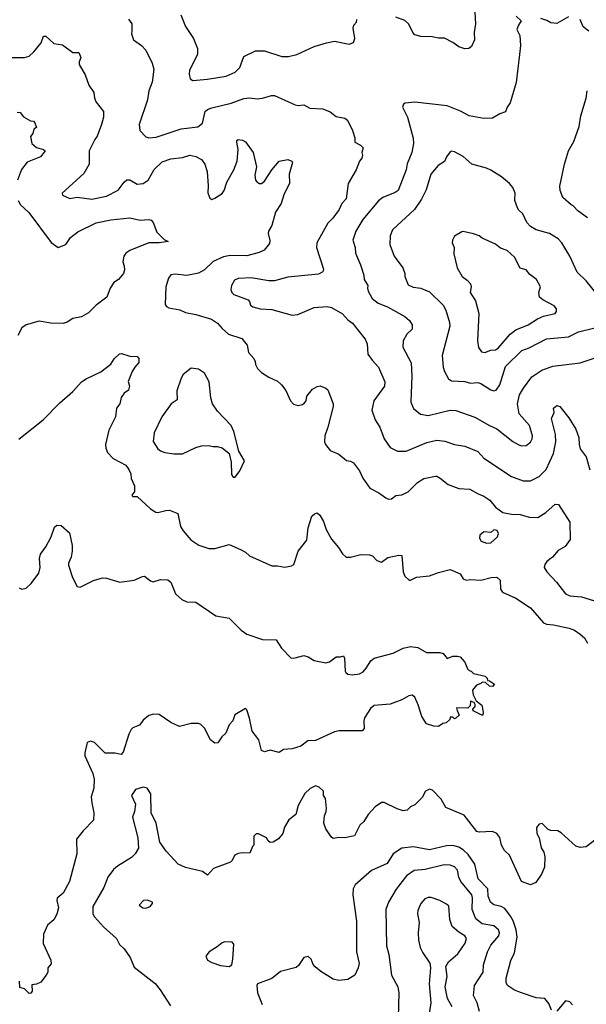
# Model space of a CAD drawing. Extents: x 1678759 to 1859541, y 384609 to 522867.
# Tile 42 of 256: x 1755351 to 1759227, y 400866 to 407603. Entities that reach past the tile are written whole.
import ezdxf

# ---------------------------------------------------------------- set-up
doc = ezdxf.new("R2010")
doc.units = 0

msp = doc.modelspace()

# ---------------------------------------------------------------- linework, layer by layer
at = {"layer": '0CON20XD'}
for points in [[(1756095.4, 407605.4), (1756119.2, 407575), (1756117.1, 407525), (1756116, 407505), (1756128.8, 407465), (1756185, 407427.1), (1756214.3, 407395), (1756257.1, 407305), (1756269.4, 407265), (1756256.4, 407175), (1756234.5, 407115), (1756226.5, 407055), (1756167.8, 406885), (1756173.8, 406845), (1756215, 406800), (1756235, 406794.4), (1756285, 406798.5), (1756455, 406856.2), (1756570.7, 406869.3), (1756600.8, 406895), (1756620, 406975), (1756635, 406989.2), (1756665, 407000), (1756797.7, 407032.3), (1756885, 407063.5), (1756925, 407067.5), (1756975, 407060), (1757012.5, 407065), (1757074.1, 407084.1), (1757095, 407082.9), (1757235, 407020), (1757255, 407016), (1757295, 407020), (1757335, 406997.1), (1757425, 406992.9), (1757475, 406972.5), (1757515, 406940.8), (1757575, 406929.2), (1757594.4, 406914.4), (1757628, 406845), (1757642.5, 406795), (1757643.9, 406763.9), (1757682.5, 406745), (1757700, 406725), (1757691.2, 406695), (1757695.7, 406675), (1757692, 406655), (1757675.6, 406634.4), (1757653.1, 406575), (1757597.9, 406482.1), (1757585, 406376.2), (1757554.5, 406345.5), (1757536.7, 406305), (1757492.9, 406245), (1757459.1, 406210.9), (1757383.6, 406076.4), (1757380.6, 406045), (1757430, 405895), (1757425, 405877.5), (1757395, 405860.5), (1757185, 405841.8), (1757095, 405815.9), (1757055, 405816.6), (1756935, 405836.4), (1756845, 405832.9), (1756820.5, 405819.5), (1756799.2, 405785), (1756795.9, 405755.9), (1756802, 405735), (1756815, 405722.9), (1756913.8, 405685), (1756923.8, 405675), (1756929.5, 405649.5), (1756945, 405638.6), (1756995, 405623.5), (1757075, 405618.9), (1757215, 405580.6), (1757253.3, 405585), (1757365, 405632.9), (1757455, 405640), (1757484.5, 405634.5), (1757559.3, 405589.3), (1757595, 405548), (1757627.2, 405527.2), (1757715, 405416.7), (1757726.9, 405385), (1757733.1, 405315), (1757762.6, 405272.6), (1757806.2, 405226.2), (1757849.5, 405125), (1757845.6, 405095), (1757772.9, 404995), (1757760.9, 404930.9), (1757781.9, 404865), (1757815.6, 404815), (1757845, 404733.8), (1757885.8, 404675), (1757935, 404649.4), (1757995, 404649.5), (1758135, 404710), (1758205, 404724.5), (1758259.1, 404719.1), (1758325.4, 404695.4), (1758395, 404684.5), (1758485, 404648), (1758525, 404601.4), (1758715, 404476.7), (1758795, 404448.1), (1758845, 404446.9), (1758905, 404476.9), (1758951.5, 404525), (1759001.8, 404635), (1759018.5, 404715), (1759016.5, 404765), (1758988.1, 404875), (1759006.7, 404915), (1759002.5, 404945), (1759025, 404962.5), (1759045, 404956.7), (1759107.6, 404877.6), (1759155, 404800), (1759175.6, 404745), (1759177.1, 404695), (1759185.7, 404665.7), (1759225, 404611.2), (1759252.2, 404522.2)], [(1756452.5, 407635), (1756485.8, 407555.8), (1756540, 407475), (1756568, 407405), (1756568, 407365), (1756513.4, 407256.6), (1756510.9, 407230.9), (1756518, 407198), (1756535.8, 407185.8)], [(1756535.8, 407185.8), (1756635, 407194.6), (1756764, 407216), (1756825.9, 407244.1), (1756857.1, 407275), (1756885, 407351.2), (1756965, 407390), (1757025, 407389.2), (1757145, 407350.8), (1757188.8, 407351.2), (1757247.5, 407365), (1757365, 407420), (1757450, 407445), (1757505, 407456), (1757605, 407436.2), (1757635, 407447.5), (1757643.3, 407475), (1757631.9, 407545), (1757637.8, 407565), (1757655, 407585.8), (1757658.2, 407605)], [(1758747.6, 407627.6), (1758782.5, 407595), (1758762.5, 407565), (1758752.5, 407535), (1758772, 407495), (1758775.8, 407425), (1758770, 407365), (1758746.8, 407173.2), (1758707, 407033), (1758686.4, 407003.6), (1758675, 406972.5), (1758635, 406958.8), (1758585, 406928), (1758525, 406925.7), (1758425, 406944.5), (1758366, 406976), (1758275, 407012.5), (1758055, 407037.5), (1757988.3, 407031.7), (1757977.5, 407025), (1757970, 407005), (1758004.2, 406935), (1758042, 406792), (1758044.6, 406755.4), (1758032.7, 406695), (1758002.5, 406617.5), (1757994.6, 406575), (1757940, 406435), (1757919.8, 406420.2), (1757835, 406385.6), (1757806.1, 406363.9), (1757698.5, 406235), (1757651.5, 406155), (1757630, 406095), (1757645.5, 406045), (1757647.1, 406005), (1757681.5, 405925), (1757704.3, 405855), (1757706.9, 405825), (1757732.5, 405785), (1757729.2, 405765), (1757734.3, 405745), (1757762.9, 405695), (1757803.4, 405663.4), (1757868, 405638), (1757985, 405571.5), (1758017.8, 405545), (1758035.5, 405515), (1758035.7, 405485), (1758000, 405450), (1757973.3, 405405), (1757972.4, 405362.4), (1758029.1, 405255), (1758033.1, 405165), (1758025.8, 404985), (1758045, 404941.2), (1758092.6, 404902.6), (1758145, 404894.4), (1758295, 404930.9), (1758335, 404928.2), (1758465, 404882.2), (1758563.8, 404825), (1758615, 404802.2), (1758725.5, 404715.5), (1758765, 404692.9), (1758785, 404686.9), (1758815, 404690), (1758845, 404712), (1758856.9, 404735), (1758858.1, 404755), (1758837.3, 404825), (1758768.7, 404905), (1758756, 404975), (1758769.3, 405035), (1758798.3, 405081.7)], [(1758464.4, 407655), (1758470, 407575), (1758460.8, 407515), (1758462, 407465), (1758441.7, 407418.3), (1758423.9, 407406.1), (1758396.1, 407403.9), (1758355, 407416.2), (1758315, 407446.7), (1758256.4, 407476.4), (1758216.4, 407476.4), (1758173.6, 407486.4), (1758095, 407487.5), (1758055, 407500), (1758040, 407515), (1758013, 407573), (1757985, 407597.5), (1757925, 407620)], [(1759105, 407623.1), (1759025, 407576), (1758985, 407581.2), (1758957.6, 407597.6), (1758915, 407610)], [(1759244.2, 407525), (1759205, 407554), (1759185.5, 407605)], [(1755285.8, 407344.2), (1755385, 407344.3), (1755415, 407353.1), (1755448.1, 407381.9), (1755497.5, 407445), (1755515, 407490), (1755530.7, 407490.7), (1755585, 407440), (1755645, 407430), (1755715, 407377.5), (1755755, 407377.5), (1755770, 407345), (1755758, 407315), (1755758.8, 407295), (1755798.8, 407225), (1755823.3, 407155), (1755858.8, 407105), (1755863.8, 407065), (1755875, 407037.5), (1755923.3, 406975), (1755924, 406935), (1755911.4, 406885), (1755881.4, 406805), (1755865, 406783.8), (1755826, 406705), (1755827.5, 406662.5), (1755826.7, 406615), (1755790.6, 406549.4), (1755642.5, 406415), (1755645, 406402.5), (1755695, 406378.8), (1755745, 406388), (1755845, 406374.4), (1755945, 406394.4), (1756024.6, 406435.4), (1756065, 406492), (1756085, 406505.8), (1756105, 406505.8), (1756155, 406478.1), (1756195, 406481.1), (1756229.4, 406505), (1756271.3, 406578.7), (1756325, 406630.4), (1756385, 406650.5), (1756465, 406659.5), (1756515, 406675.6), (1756555, 406665.6), (1756595, 406647.1), (1756618.6, 406615), (1756634.4, 406565), (1756641.2, 406465), (1756637, 406417), (1756650.7, 406380.7), (1756665, 406373.3), (1756685, 406382.5), (1756735, 406413.8), (1756749.2, 406435), (1756768.3, 406491.7), (1756815, 406576.2), (1756838.1, 406635), (1756845.7, 406715), (1756836.1, 406763.9), (1756837.5, 406775), (1756846.7, 406783.3), (1756875, 406779.2), (1756895, 406766), (1756949.2, 406695), (1756971.4, 406595), (1756960.3, 406539.7), (1756964, 406505), (1756972.3, 406492.3), (1756991.2, 406481.2), (1757005, 406482), (1757025, 406498), (1757075.5, 406574.5), (1757125.6, 406634.4), (1757185, 406645.8), (1757213.6, 406633.6), (1757216.2, 406625), (1757194.2, 406545), (1757196.2, 406485), (1757157.5, 406405), (1757140.8, 406345), (1757100, 406285), (1757075.8, 406194.2), (1757052.5, 406155), (1757050.5, 406140.5), (1757061.7, 406091.7), (1757058.8, 406071.2), (1757024, 406025), (1756989.5, 406009.5), (1756903.9, 405986.1), (1756790.5, 405989.5), (1756745, 405979.6), (1756675, 405947.5), (1756615, 405890), (1756575, 405868.2), (1756495, 405852.2), (1756415, 405861.4), (1756385, 405858), (1756368, 405835), (1756350.6, 405775), (1756347.1, 405655), (1756355, 405640.8), (1756371.2, 405631.2), (1756446.5, 405616.5), (1756485, 405599.4), (1756555, 405586.2), (1756662.6, 405552.6), (1756705, 405525.8), (1756735, 405490), (1756780.3, 405450.3), (1756870.5, 405420.5), (1756906.7, 405375), (1756916.7, 405325), (1756952.5, 405285), (1756962.5, 405265), (1756963, 405243), (1756977.5, 405215), (1757005, 405187.5), (1757055, 405156.7), (1757115, 405130), (1757142.5, 405105), (1757172.5, 405065), (1757202.5, 404995), (1757225, 404972.5), (1757255, 404963.3), (1757285, 404970), (1757299.5, 404980.5), (1757310, 404995), (1757315, 405026.2), (1757355, 405073.8), (1757385, 405093.3), (1757406.4, 405096.4), (1757445, 405082.5), (1757459.5, 405069.5), (1757495.8, 404975), (1757495.9, 404955.9), (1757460, 404815), (1757437.5, 404755), (1757436, 404715), (1757443.8, 404695), (1757475.9, 404655.9), (1757535, 404628.8), (1757586.4, 404586.4), (1757615, 404582), (1757635, 404571.2), (1757674.4, 404515), (1757698, 404465), (1757747.3, 404397.3), (1757807.5, 404365), (1757855, 404330), (1757875, 404321.2), (1757893.6, 404323.6), (1757925, 404346), (1757965, 404352.5), (1758007.9, 404372.1), (1758072, 404435), (1758115, 404462.5), (1758195, 404480), (1758205, 404480), (1758226.7, 404465), (1758282.7, 404422.7), (1758355, 404394.4), (1758431.3, 404391.3), (1758487.6, 404357.6), (1758525, 404342.9), (1758566, 404315), (1758605, 404266.2), (1758655, 404231.2), (1758715, 404220), (1758775, 404217.8), (1758835, 404199.2), (1758895, 404197.1), (1758950.3, 404229.7), (1759015, 404288.8), (1759035.8, 404285.8), (1759113.5, 404165), (1759117.5, 404045), (1759082.5, 403997.5), (1759035, 403971.1), (1758995.7, 403925), (1758957.5, 403895), (1758942.5, 403875), (1758939.2, 403855), (1758957.1, 403825), (1759022.2, 403755), (1759085, 403674.4), (1759115, 403660), (1759194.5, 403654.5), (1759305, 403619.2)], [(1759235, 406246.2), (1759168.8, 406295), (1759138, 406328), (1759122.5, 406335), (1759066.4, 406386.4), (1759048.8, 406435), (1759047, 406463), (1759078.8, 406615), (1759106, 406705), (1759140.7, 406769.3), (1759177.8, 406872.2), (1759189.7, 406945), (1759226.5, 407065), (1759233.6, 407116.4)], [(1755335, 406970), (1755355, 406966.7), (1755377, 406937), (1755425, 406910), (1755445, 406907.5), (1755455, 406897.5), (1755466.7, 406865), (1755447.5, 406852.5), (1755442, 406825), (1755426.1, 406803.9), (1755434, 406755), (1755465, 406728.1), (1755513.3, 406715), (1755526, 406705), (1755493.8, 406665), (1755401.9, 406628.1), (1755363, 406577), (1755337.1, 406505)], [(1759324.7, 405694.7), (1759225, 405816.9), (1759164.2, 405874.2), (1759114.5, 405985), (1759059.4, 406075), (1759035, 406102.5), (1758975, 406138.9), (1758885, 406165.4), (1758845, 406187.3), (1758819.6, 406215), (1758793.2, 406273.2), (1758765, 406298.8), (1758755.5, 406315.5), (1758738.1, 406365), (1758740, 406415), (1758724.2, 406454.2), (1758701.7, 406481.7), (1758647.9, 406527.9), (1758575, 406572.9), (1758545, 406586.9), (1758444.6, 406614.6), (1758385, 406665.8), (1758325, 406697.5), (1758305, 406702.5), (1758295, 406697.5), (1758270.5, 406665), (1758257.4, 406632.6), (1758214.4, 406605), (1758164.5, 406545), (1758131.7, 406438.3), (1758098.9, 406375), (1758051.4, 406305), (1757900.8, 406165), (1757884.2, 406124.2), (1757882.9, 406065), (1757913.6, 405983.6), (1757971.1, 405905), (1757985.8, 405865), (1757986, 405845), (1758008.3, 405788.3), (1758043, 405773), (1758095, 405766.5), (1758155, 405740), (1758248.3, 405648.3), (1758265.6, 405615), (1758291.7, 405531.7), (1758294.5, 405505), (1758240.8, 405305), (1758247.1, 405225), (1758256.9, 405195), (1758285, 405146.2), (1758305, 405132.5), (1758395, 405127.3), (1758435, 405116.2), (1758485, 405120.5), (1758505, 405114.4), (1758575, 405069.5), (1758595, 405063.3), (1758611.5, 405068.5), (1758634.7, 405105.3), (1758675, 405228.6), (1758785, 405339.1), (1758835, 405356.5), (1758955, 405418.9), (1759105, 405432.1), (1759173.6, 405466.3), (1759286.4, 405493.6)], [(1755340, 406365), (1755357.5, 406335), (1755413.4, 406283.4), (1755567.3, 406077.3), (1755615, 406043.8), (1755666.2, 406065), (1755698.8, 406111.2), (1755748.3, 406151.7), (1755875, 406212.9), (1755975, 406232.1), (1756105, 406247.5), (1756175, 406230.5), (1756235.6, 406235.6), (1756250.5, 406230.5), (1756264.2, 406214.2), (1756289.5, 406149.5), (1756339.5, 406099.5), (1756367.5, 406085), (1756305, 406075.8), (1756235, 406076.9), (1756105, 406023.8), (1756076.2, 406005), (1756062.5, 405985), (1756055.8, 405945), (1756065.5, 405915.5), (1756067.9, 405892.1), (1756060.8, 405865), (1756026, 405825), (1755995, 405803.3), (1755970, 405765), (1755946.8, 405703.2), (1755875, 405650), (1755822.9, 405597.1), (1755775, 405570.4), (1755715, 405558.8), (1755675, 405533.3), (1755647.5, 405525), (1755565, 405526.5), (1755485, 405538.9), (1755396.1, 405513.9), (1755366, 405494), (1755338.3, 405441.7)], [(1758535, 405325.8), (1758545, 405330.8), (1758575, 405342.5), (1758605, 405344.4), (1758625, 405355.6), (1758705, 405450), (1758745, 405480), (1758830, 405515), (1758894, 405556), (1758935, 405574.4), (1759015, 405592.5), (1759024.2, 405605), (1759024.2, 405624.2), (1759008, 405645), (1758930, 405685), (1758906.7, 405705), (1758902.5, 405735), (1758913.3, 405775), (1758886.7, 405825), (1758840.3, 405860.3), (1758815, 405890), (1758775, 405902), (1758735, 405978.8), (1758685, 406023.3), (1758640.3, 406040.3), (1758605, 406066.2), (1758515, 406107.5), (1758493.6, 406123.6), (1758455, 406136.7), (1758385, 406152.5), (1758375, 406150), (1758325, 406122.5), (1758312.5, 406095), (1758310, 406075), (1758322.5, 406045), (1758321.7, 406001.7), (1758343.8, 405905), (1758378, 405845), (1758411.1, 405821.1), (1758433.8, 405795), (1758438.8, 405775), (1758432, 405735), (1758468.7, 405678.7), (1758492.4, 405592.4), (1758482.9, 405405), (1758490.3, 405360.3), (1758510.3, 405330.3), (1758535, 405325.8)], [(1755345, 404731.9), (1755512.5, 404865), (1755625, 404981.4), (1755715, 405058), (1755775, 405124), (1755805, 405145.8), (1755907.3, 405192.7), (1755975, 405246.7), (1755998.3, 405281.7), (1756034.2, 405315.8), (1756048.3, 405318.3), (1756105, 405300), (1756155, 405298.8), (1756166.2, 405285), (1756166.7, 405256.7), (1756138, 405225), (1756120.8, 405195), (1756093.9, 405126.1), (1756101.2, 405095), (1756095, 405067.5), (1756065, 405046.7), (1756045, 405017.5), (1756036.7, 404975), (1756013.8, 404945), (1756005.7, 404885), (1755960, 404795), (1755939.1, 404695), (1755940.6, 404670.6), (1755952.3, 404642.3), (1755990.9, 404600.9), (1756076.2, 404555), (1756098.8, 404525), (1756111.2, 404495), (1756113.6, 404463.6), (1756137, 404413), (1756137, 404373), (1756120, 404355), (1756120, 404345), (1756125, 404340), (1756155, 404340), (1756245, 404256.7), (1756282.7, 404232.7), (1756295, 404230), (1756350, 404245), (1756375, 404245.7), (1756433.3, 404225), (1756452, 404135), (1756468.8, 404105), (1756522.7, 404042.7), (1756577, 404007), (1756645, 403984.3), (1756685, 403984.3), (1756785, 404011.2), (1756862.5, 403977.5), (1756895, 403960), (1756923.9, 403933.9), (1757075, 403866.7), (1757115, 403866.7), (1757165, 403856.7), (1757210, 403865), (1757226.7, 403875), (1757256.7, 403965), (1757315, 404042.5), (1757323.8, 404125), (1757350, 404205), (1757367.5, 404222.5), (1757385, 404227.5), (1757405, 404212.5), (1757429.3, 404169.3), (1757447.5, 404115), (1757485, 404049.2), (1757532.2, 403992.2), (1757558.3, 403948.3), (1757585, 403926.2), (1757615, 403926.2), (1757685, 403942.5), (1757745, 403941.2), (1757763.8, 403933.8), (1757795, 403902.5), (1757825, 403890), (1757868.3, 403921.7), (1757945, 403938.8), (1757965, 403937.5), (1757974.3, 403824.3), (1757986.7, 403795), (1758015, 403766.7), (1758025, 403766.7), (1758065, 403788.8), (1758155, 403796.7), (1758215, 403820), (1758295, 403840.8), (1758365, 403810), (1758385, 403777.5), (1758405, 403766.7), (1758435, 403771.2), (1758505, 403768.1), (1758576.9, 403786.9), (1758615, 403788.8), (1758637.7, 403767.7), (1758639.2, 403705), (1758654, 403685), (1758743.8, 403643.8), (1758845, 403578.8), (1758935, 403475.8), (1758955, 403467.1), (1759003.2, 403463.2), (1759109.8, 403439.8), (1759146.2, 403425), (1759185, 403398), (1759215, 403373.3), (1759235, 403336.7)], [(1758798.3, 405081.7), (1758855, 405160), (1758923.3, 405205), (1758999.1, 405230.9), (1759185, 405255.6), (1759315, 405298.9)], [(1756811.7, 404471.7), (1756825, 404472.5), (1756858, 404515), (1756890, 404585), (1756851.2, 404651.2), (1756815.8, 404785.8), (1756797.1, 404825), (1756703.1, 404925), (1756670.6, 404975), (1756658.1, 405015), (1756646.7, 405125), (1756615, 405184.2), (1756575, 405212.5), (1756525, 405218.8), (1756470, 405175), (1756455, 405150), (1756427, 405063), (1756428.1, 405001.9), (1756386.7, 404975), (1756323.3, 404885), (1756270, 404775), (1756263.6, 404716.4), (1756295, 404666.7), (1756315, 404652), (1756345, 404640.8), (1756405, 404631.9), (1756465, 404632.9), (1756555, 404676.2), (1756595, 404685.8), (1756642, 404688), (1756675, 404681.2), (1756703, 404683), (1756735, 404673.3), (1756783.9, 404633.9), (1756798.8, 404575), (1756800.7, 404490.7), (1756811.7, 404471.7)], [(1755346.7, 403715), (1755365, 403706.2), (1755395, 403713.8), (1755430, 403745), (1755481.2, 403815), (1755491.2, 403855), (1755486.7, 403915), (1755493.8, 403945), (1755530, 403995), (1755565.7, 404064.3), (1755588.8, 404131.2), (1755605, 404143.3), (1755635, 404142.5), (1755691.7, 404091.7), (1755710.8, 404005), (1755710, 403965), (1755704.1, 403925.9), (1755684.2, 403885), (1755685, 403870), (1755712, 403785), (1755745, 403723.8), (1755765, 403719.2), (1755855, 403765.6), (1755916.8, 403783.2), (1755945, 403781.9), (1756035, 403753.3), (1756135, 403766.9), (1756192, 403792), (1756205, 403794.2), (1756245, 403762.5), (1756265, 403755.8), (1756315, 403772), (1756365, 403770), (1756384.2, 403754.2), (1756415.8, 403675), (1756459.2, 403635), (1756495, 403620.5), (1756555, 403617.1), (1756693.6, 403523.6), (1756785, 403507.5), (1756866, 403426), (1756905, 403398.1), (1757012.4, 403362.4), (1757105, 403358.8), (1757143, 403303), (1757207.5, 403235), (1757235, 403236), (1757295, 403252.5), (1757323.4, 403243.4), (1757365, 403218), (1757445, 403202), (1757470.7, 403209.3), (1757515, 403242.5), (1757545, 403242.5), (1757565, 403250), (1757572.5, 403235), (1757578, 403145), (1757581.2, 403135), (1757595.6, 403125.6), (1757625, 403120.6), (1757675, 403126.9), (1757700.2, 403139.8), (1757721.9, 403165), (1757753.6, 403216.4), (1757775, 403233.3), (1757905, 403268.9), (1757975, 403302), (1758025, 403313.8), (1758075, 403308), (1758133.6, 403273.6), (1758225, 403273.3), (1758247.5, 403265), (1758275, 403232.5), (1758315, 403246.7), (1758345, 403248.8), (1758365, 403242.5), (1758396.1, 403206.1), (1758415, 403160), (1758425, 403150), (1758440, 403145), (1758455, 403130), (1758535, 403110), (1758548.3, 403098.3), (1758551.7, 403081.7), (1758565, 403080), (1758600, 403055), (1758585, 403040), (1758565, 403042.5), (1758538.3, 403068.3), (1758515, 403070), (1758505, 403060), (1758475, 403050), (1758447.5, 403015), (1758453.6, 402983.6), (1758472.5, 402942.5), (1758511.7, 402911.7), (1758522.5, 402865), (1758520, 402845), (1758513, 402843), (1758453.6, 402873.6), (1758450, 402885), (1758467, 402903), (1758467, 402917), (1758460, 402930), (1758435, 402940), (1758431.7, 402908.3), (1758417, 402893), (1758340, 402895), (1758342.5, 402875), (1758357.5, 402845), (1758335, 402822.5), (1758325, 402820), (1758315, 402830), (1758295, 402830), (1758292.5, 402815), (1758267.7, 402792.3), (1758245, 402786.2), (1758215, 402766.7), (1758185, 402768.8), (1758134.3, 402785), (1758101.4, 402835), (1758076, 402914), (1758055, 402966.7), (1758035, 402980.8), (1758013.4, 402976.6), (1757965, 402948.5), (1757885, 402919.2), (1757775, 402910.8), (1757749.7, 402890.3), (1757709.2, 402825), (1757704.3, 402805), (1757707.1, 402752.9), (1757693.9, 402736.1), (1757535.7, 402735.7), (1757505, 402729.4), (1757375, 402671.4), (1757322.7, 402667.3), (1757275, 402632), (1757215.6, 402614.4), (1757155, 402608.8), (1757125, 402587.5), (1757065, 402603.8), (1757025, 402593.3), (1757005, 402602.5), (1756986, 402675), (1756941.2, 402735), (1756924.1, 402824.1), (1756905, 402880), (1756895, 402890), (1756823.9, 402846.1), (1756808.8, 402805), (1756783.2, 402776.8), (1756761.7, 402721.7), (1756733.3, 402695), (1756706.4, 402653.6), (1756685, 402653.3), (1756655.9, 402675.9), (1756615.5, 402755.5), (1756590.3, 402780.3), (1756575, 402786), (1756525, 402786.2), (1756445, 402766.7), (1756385, 402794), (1756305, 402847.5), (1756268.3, 402851.7), (1756235, 402841.2), (1756195, 402810), (1756170, 402775), (1756125, 402756.2), (1756114.4, 402745.6), (1756096.7, 402715), (1756058.8, 402591.2), (1756045.9, 402574.1), (1756005, 402583.8), (1755935, 402583.8), (1755862.5, 402657.5), (1755835, 402666), (1755812.7, 402657.3), (1755795.8, 402585.8), (1755797.1, 402565), (1755852, 402445), (1755860, 402405), (1755857.5, 402345), (1755841.1, 402285), (1755843.7, 402243.7), (1755858.9, 402175), (1755857.1, 402125), (1755785, 402053.3), (1755740, 401995), (1755741.1, 401895), (1755691.9, 401705), (1755648.6, 401625), (1755608.3, 401591.7), (1755606, 401575), (1755616.7, 401525), (1755605, 401482.5), (1755585, 401443.3), (1755542.4, 401407.6), (1755513.1, 401345), (1755511.7, 401281.7), (1755565, 401167.5), (1755567, 401143), (1755542.5, 401115), (1755542.5, 401085), (1755532.5, 401065), (1755495, 401017.5), (1755467, 401003), (1755435, 401000), (1755437.5, 400955), (1755428.3, 400941.7), (1755415, 400940), (1755385, 400972.5), (1755351.7, 400981.7), (1755350, 401025)], [(1758545, 404020), (1758575, 404024), (1758618.8, 404065), (1758626.7, 404086.7), (1758617, 404107), (1758595, 404112.5), (1758575, 404093.3), (1758525, 404098), (1758498.8, 404075), (1758496, 404055), (1758506.7, 404035), (1758545, 404020)], [(1759362.3, 402047.7), (1759225, 401942), (1759185, 401938), (1759155, 401948.8), (1759055, 402038.8), (1759032, 402052), (1758985, 402053.8), (1758965, 402061.2), (1758925, 402102.5), (1758905, 402097.5), (1758892.5, 402085), (1758887, 402073), (1758888.8, 402035), (1758904.4, 402004.4), (1758917.3, 401937.3), (1758935.5, 401905.5), (1758942.9, 401875), (1758942, 401805), (1758921.2, 401755), (1758881.7, 401698.3), (1758845, 401683.8), (1758783.3, 401705), (1758700.8, 401885), (1758667.6, 401917.6), (1758647.8, 401955), (1758635, 402006.2), (1758614.5, 402034.5), (1758585, 402048.1), (1758495, 402044.2), (1758478.6, 402048.6), (1758390.6, 402160.6), (1758265, 402212), (1758235, 402268.8), (1758175, 402331.2), (1758155, 402336.7), (1758126.7, 402325), (1758105, 402280), (1758055, 402230), (1758025, 402216.2), (1758002.5, 402195), (1757975, 402189.2), (1757932.1, 402202.1), (1757845, 402245.8), (1757825, 402247.1), (1757782.4, 402217.6), (1757735.7, 402165), (1757705, 402116), (1757677.6, 402092.4), (1757642.3, 402017.7), (1757575, 402004.3), (1757535, 402006.9), (1757495, 402001.2), (1757481.2, 402011.2), (1757445.9, 402065.9), (1757432, 402105), (1757435.7, 402154.3), (1757448.6, 402185), (1757449.2, 402205), (1757443.3, 402273.3), (1757430, 402295), (1757430, 402325), (1757400.5, 402350.5), (1757375, 402360), (1757337, 402343), (1757301.1, 402308.9), (1757255, 402226.7), (1757240, 402165), (1757193.2, 402126.8), (1757162.1, 402077.9), (1757152, 402035), (1757121.7, 401998.3), (1757085.9, 401974.1), (1757065, 401973.3), (1757050, 401985), (1757040, 402005), (1756985, 402032.5), (1756968.3, 402031.7), (1756953, 402017), (1756952.5, 401955), (1756942.5, 401945), (1756925, 401900), (1756875, 401902), (1756846.7, 401896.7), (1756823.8, 401885), (1756803.1, 401846.9), (1756792.1, 401837.9), (1756676.7, 401795), (1756635, 401750), (1756602.5, 401775), (1756485, 401801.1), (1756435, 401824.3), (1756353.6, 401913.6), (1756310.8, 401975), (1756284.2, 402105), (1756250.8, 402175), (1756249.2, 402305), (1756223.4, 402343.4), (1756195, 402351.1), (1756143.7, 402336.3), (1756116.2, 402295), (1756143.3, 402235), (1756136.7, 402185), (1756122.9, 402145), (1756160, 402005), (1756164.2, 401935), (1756140, 401895), (1756115, 401869.2), (1756019.7, 401810.3), (1755991.7, 401788.3), (1755954.5, 401735.5), (1755927.8, 401665), (1755850.8, 401535), (1755850.8, 401485), (1755862, 401465), (1755925, 401396), (1756014, 401315), (1756034.4, 401274.4), (1756066.2, 401245), (1756105.8, 401185.8), (1756135, 401120), (1756277.2, 401007.2), (1756312.5, 400965), (1756383.3, 400855)], [(1758988.6, 400825), (1758970.2, 400870.2), (1758943.3, 400905), (1758885, 400909.4), (1758783.3, 400943.3), (1758735, 400961.9), (1758687.5, 400995), (1758678.1, 401015), (1758679.5, 401045), (1758710, 401165), (1758735, 401216.7), (1758754.2, 401324.2), (1758748.1, 401375), (1758725.8, 401435.8), (1758709.3, 401469.3), (1758670.2, 401520.3), (1758645, 401534), (1758595, 401546.4), (1758572.7, 401565), (1758556.2, 401605), (1758552.5, 401655), (1758486.2, 401725), (1758463.3, 401825), (1758419.9, 401889.9), (1758385, 401923.3), (1758355, 401941.1), (1758315, 401952.7), (1758270.7, 401949.3), (1758155, 401922.5), (1758045, 401943.9), (1757965.3, 401934.7), (1757904.7, 401895.3), (1757865, 401828.9), (1757757.9, 401782.1), (1757645, 401682), (1757633.3, 401655), (1757630, 401615), (1757654.5, 401435), (1757654.4, 401225), (1757672.5, 401145), (1757666, 401115), (1757643.3, 401065), (1757595, 401036.2), (1757535, 401027.5), (1757495, 401038.6), (1757411.2, 401091.2), (1757373, 401123), (1757358.8, 401138.8), (1757344, 401175), (1757325, 401193.8), (1757295, 401186), (1757258.9, 401131.1), (1757242.1, 401117.9), (1757135, 401089.2), (1757075, 401042.2), (1756976.7, 401005), (1756972.5, 400995), (1756978.6, 400945), (1757010.6, 400865)], [(1758496.3, 400816.3), (1758479.6, 400875), (1758455.4, 400925), (1758462.5, 400995), (1758521.1, 401085), (1758524.5, 401135), (1758550.5, 401225), (1758575, 401271.4), (1758628.2, 401335), (1758633.6, 401355), (1758626.5, 401375), (1758595, 401401.8), (1758515, 401416.4), (1758470.6, 401450.6), (1758446.2, 401515), (1758449.4, 401595), (1758444.7, 401615), (1758369.4, 401705), (1758355.9, 401735), (1758345, 401784), (1758325.3, 401805.3), (1758295, 401818.2), (1758255, 401819.6), (1758125, 401788), (1758049.6, 401780.4), (1757996.2, 401743.8), (1757926, 401654), (1757874.6, 401565.4), (1757855.5, 401514.5), (1757861.1, 401265), (1757876.2, 401206.2), (1757894.4, 401065), (1757938.1, 400985), (1757945.5, 400945), (1757940, 400775)], [(1758309.3, 400849.3), (1758277.3, 400905), (1758262.5, 400985), (1758274.4, 401055), (1758265.8, 401125), (1758284.6, 401155.4), (1758348.7, 401211.3), (1758397.9, 401285), (1758408.5, 401315), (1758397.1, 401335), (1758355, 401358.5), (1758309.1, 401399.1), (1758293.7, 401446.3), (1758286.2, 401536.2), (1758271.7, 401551.7), (1758225.5, 401575.5), (1758165.7, 401595.7), (1758145, 401596), (1758123.3, 401586.7), (1758095, 401556), (1758075, 401507.5), (1758073.1, 401485), (1758083.1, 401425), (1758075.7, 401354.3), (1758078.6, 401305), (1758090, 401255), (1758108, 401218), (1758157.2, 401147.2), (1758161.9, 401115), (1758153.1, 401005), (1758163.1, 400875), (1758101.3, 400478.7)], [(1756215, 401524.2), (1756242.5, 401535), (1756260, 401555), (1756260, 401565), (1756225, 401578.8), (1756197.5, 401575), (1756167.5, 401545), (1756192.5, 401525), (1756215, 401524.2)], [(1756785, 401123.8), (1756801.2, 401135), (1756809.2, 401175), (1756816, 401276), (1756805, 401290), (1756755, 401294), (1756735, 401285.8), (1756702.1, 401257.9), (1756646.2, 401225), (1756623.8, 401195), (1756636.7, 401166.7), (1756665, 401151.1), (1756725, 401131.9), (1756785, 401123.8)], [(1759131.9, 400861.9), (1759113.3, 400883.3), (1759085, 400889.5), (1759025, 400818)]]:
    msp.add_lwpolyline(points, dxfattribs=at)

doc.saveas('drawing.dxf')
